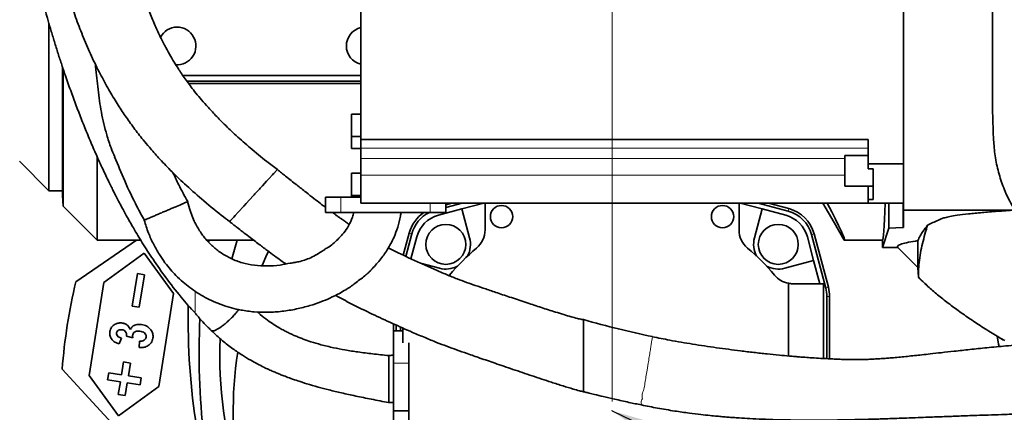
# Model space of a CAD drawing. Header units: millimetres. Extents: x 0 to 12118, y 0 to 8400.
# Tile 23 of 128: x 2053 to 2471, y 5268 to 5435. Entities that reach past the tile are written whole.
import ezdxf

# ---------------------------------------------------------------- set-up
doc = ezdxf.new("R2010")
doc.units = ezdxf.units.MM
doc.header["$LTSCALE"] = 20
doc.header["$PDSIZE"] = -1
doc.styles.add('SLDTEXTSTYLE0', font='TXT', dxfattribs={"width": 0.605})
doc.dimstyles.new('SLDDIMSTYLE2', dxfattribs={"dimtxt": 70, "dimasz": 70, "dimexe": 0, "dimexo": 0.0625, "dimgap": 17.5, "dimtad": 1, "dimdec": 1, "dimrnd": 1e-09, "dimzin": 12, "dimdsep": 46, "dimtxsty": 'SLDTEXTSTYLE0', "dimsah": 1, "dimcen": 0.09, "dimadec": 0, "dimazin": 3, "dimtfac": 1, "dimtofl": 0, "dimtmove": 0, "dimatfit": 3, "dimfxl": 1, "dimfrac": 2, "dimtolj": 1, "dimtzin": 12, "dimarcsym": 0})
doc.dimstyles.new('SLDDIMSTYLE4', dxfattribs={"dimtxt": 0.18, "dimasz": 70, "dimexe": 0, "dimexo": 0.0625, "dimgap": 0, "dimtad": 0, "dimtih": 1, "dimtoh": 1, "dimdec": 0, "dimrnd": 1e-09, "dimzin": 0, "dimdsep": 46, "dimtxsty": 'Standard', "dimsah": 1, "dimcen": 0.09, "dimadec": 0, "dimazin": 0, "dimtfac": 70, "dimtdec": 0, "dimtofl": 0, "dimtmove": 0, "dimatfit": 3, "dimfxl": 1, "dimfrac": 2, "dimtolj": 1, "dimtzin": 0, "dimarcsym": 0})

# ---------------------------------------------------------------- blocks, each defined once
blk = doc.blocks.new('_D_42')
at = {"color": 7, "linetype": 'Continuous', "lineweight": 0}
for p, q in [((1654.13, 5658.66), (1654.13, 5866.18)), ((2304.63, 5272.87), (2304.63, 5866.18)), ((2304.63, 5836.18), (1654.13, 5836.18))]:
    blk.add_line(p, q, dxfattribs=at)
at = {"color": 7, "linetype": 'Continuous', "lineweight": 18}
for points in [[(1654.13, 5836.18), (1724.13, 5826.18), (1724.13, 5846.18)], [(2304.63, 5836.18), (2234.63, 5846.18), (2234.63, 5826.18)]]:
    blk.add_solid(points, dxfattribs=at)
at = {"color": 7, "linetype": 'Continuous', "lineweight": 18, "insert": (1859.07, 5926.42), "char_height": 70, "attachment_point": 1, "style": 'SLDTEXTSTYLE0'}
blk.add_mtext('650,5', dxfattribs=at)

msp = doc.modelspace()

# ---------------------------------------------------------------- linework, layer by layer
at = {"color": 7, "linetype": 'Continuous', "lineweight": 35}
for p, q in [((2428.628607, 5490.114646), (2428.628607, 5354.114646)), ((2197.828607, 5465.114646), (2197.828607, 5384.114646)), ((2065.128604, 5362.370777), (2065.128604, 5433.361823)), ((2070.941884, 5360.393094), (2070.941884, 5414.695789)), ((2071.18167, 5413.984947), (2071.18167, 5355.817714)), ((2197.828607, 5411.370777), (2122.035762, 5411.370777)), ((2123.803793, 5408.870777), (2197.828607, 5408.870777)), ((2197.828607, 5407.926993), (2124.497452, 5407.926993)), ((2197.828607, 5394.864646), (2193.828607, 5394.864646)), ((2193.828607, 5385.364646), (2193.828607, 5394.864646)), ((2193.828607, 5385.364646), (2197.828607, 5385.364646)), ((2193.828607, 5380.364646), (2193.828607, 5385.364646)), ((2413.628607, 5384.114646), (2197.828607, 5384.114646)), ((2197.828607, 5384.114646), (2197.828607, 5380.514646)), ((2413.628607, 5373.782462), (2413.628607, 5384.114646)), ((2193.828607, 5380.364646), (2197.828607, 5380.364646)), ((2197.828607, 5380.514646), (2197.828607, 5376.124116)), ((2413.628607, 5377.349405), (2403.628607, 5377.349405)), ((2403.628607, 5370.849405), (2403.628607, 5377.349405)), ((2052.628604, 5374.870777), (2065.128604, 5362.370777)), ((2085.628607, 5376.752306), (2085.628607, 5341.370777)), ((2197.828607, 5376.124116), (2197.828607, 5369.04865)), ((2413.628607, 5373.782462), (2413.628607, 5371.738634)), ((2428.628607, 5373.782462), (2413.628607, 5373.782462)), ((2158.669761, 5367.452833), (2160.189923, 5369.105628)), ((2160.189923, 5369.105628), (2160.544706, 5369.491364)), ((2160.544706, 5369.491364), (2160.770191, 5369.736522)), ((2160.770191, 5369.736522), (2161.869496, 5370.93174)), ((2162.128723, 5371.213584), (2161.869496, 5370.93174)), ((2197.828607, 5369.864646), (2193.828607, 5369.864646)), ((2193.828607, 5360.364646), (2193.828607, 5369.864646)), ((2197.828607, 5369.04865), (2197.828607, 5357.114646)), ((2403.628607, 5364.349405), (2403.628607, 5370.849405)), ((2415.628607, 5371.738634), (2413.628607, 5371.738634)), ((2415.628607, 5358.685494), (2415.628607, 5371.738634)), ((2155.928714, 5364.472635), (2157.70406, 5366.402876)), ((2157.70406, 5366.402876), (2158.669761, 5367.452833)), ((2065.128604, 5362.370777), (2070.941884, 5362.370777)), ((2155.017683, 5363.482118), (2155.928714, 5364.472635)), ((2403.628607, 5364.349405), (2415.628607, 5364.349405)), ((2413.628607, 5364.349405), (2413.628607, 5358.685494)), ((2070.941884, 5360.393094), (2071.18167, 5355.817714)), ((2148.030383, 5355.885188), (2149.047591, 5356.991145)), ((2149.047591, 5356.991145), (2151.998382, 5360.199388)), ((2182.70216, 5353.115595), (2182.70216, 5359.615595)), ((2189.320885, 5359.615595), (2182.70216, 5359.615595)), ((2197.828607, 5359.615595), (2189.320885, 5359.615595)), ((2193.828607, 5360.364646), (2197.828607, 5360.364646)), ((2193.828607, 5359.615595), (2193.828607, 5360.364646)), ((2413.628607, 5357.114646), (2197.828607, 5357.114646)), ((2233.955055, 5353.115595), (2233.955055, 5357.114646)), ((2240.892781, 5357.114646), (2233.955055, 5355.255688)), ((2233.955055, 5356.449332), (2236.438043, 5357.114646)), ((2250.074638, 5357.114646), (2240.759147, 5354.618568)), ((2250.628607, 5345.707554), (2250.628607, 5357.114646)), ((2358.628607, 5357.114646), (2358.628607, 5345.707554)), ((2368.498068, 5354.618568), (2359.182576, 5357.114646)), ((2379.489412, 5353.708199), (2366.776377, 5357.114646)), ((2371.231115, 5357.114646), (2379.787823, 5354.821883)), ((2399.062364, 5348.870777), (2394.302764, 5357.114646)), ((2413.628607, 5358.685494), (2413.628607, 5357.114646)), ((2415.628607, 5358.685494), (2413.628607, 5358.685494)), ((2413.628607, 5357.114646), (2428.628607, 5357.114646)), ((2422.384637, 5346.476528), (2422.384637, 5357.114646)), ((2071.18167, 5355.817714), (2085.628607, 5341.370777)), ((2144.28551, 5351.813581), (2145.573068, 5353.213476)), ((2145.573068, 5353.213476), (2148.030383, 5355.885188)), ((2189.320885, 5353.115595), (2182.70216, 5353.115595)), ((2227.336329, 5353.115595), (2189.320885, 5353.115595)), ((2233.955055, 5353.115595), (2227.336329, 5353.115595)), ((2240.759147, 5354.618568), (2230.75406, 5351.937713)), ((2244.06015, 5342.299055), (2240.759147, 5354.618568)), ((2368.498068, 5354.618568), (2365.197064, 5342.299055)), ((2378.503155, 5351.937713), (2368.498068, 5354.618568)), ((2475.848692, 5354.114646), (2428.628607, 5354.114646)), ((2428.628607, 5354.114646), (2428.628607, 5346.829811)), ((2105.628712, 5349.842477), (2105.629195, 5349.842683)), ((2142.678386, 5350.066238), (2143.705948, 5351.183453)), ((2143.705948, 5351.183453), (2144.28551, 5351.813581)), ((2403.392491, 5341.370777), (2399.062364, 5348.870777)), ((2215.828787, 5334.986505), (2218.341905, 5344.365588)), ((2219.455589, 5344.067177), (2216.888081, 5334.485105)), ((2390.579714, 5344.029992), (2396.657846, 5321.346096)), ((2419.65434, 5338.278977), (2422.384637, 5346.476528)), ((2428.277135, 5346.785341), (2422.384637, 5346.476528)), ((2102.353639, 5341.370777), (2076.584849, 5323.660378)), ((2085.628607, 5341.370777), (2104.169502, 5341.370777)), ((2132.248554, 5341.370777), (2133.1369, 5341.370777)), ((2145.150608, 5341.370777), (2133.1369, 5341.370777)), ((2145.150608, 5341.370777), (2152.18288, 5341.370777)), ((2221.561671, 5342.745325), (2219.071667, 5333.4525)), ((2390.376398, 5332.740237), (2387.695543, 5342.745325)), ((2395.544161, 5321.047685), (2389.466029, 5343.731581)), ((2419.65434, 5341.370777), (2403.392491, 5341.370777)), ((2419.65434, 5341.370777), (2419.65434, 5338.278977)), ((2434.736976, 5329.762408), (2434.736976, 5341.170314)), ((2088.490485, 5323.352995), (2105.652327, 5335.821803)), ((2105.652327, 5335.821803), (2118.121135, 5318.659961)), ((2419.65434, 5338.278977), (2426.220407, 5338.278977)), ((2426.220407, 5338.278977), (2434.736976, 5329.762408)), ((2223.105254, 5331.608303), (2231.200329, 5329.439234)), ((2378.056885, 5329.439234), (2390.376398, 5332.740237)), ((2393.020912, 5322.870777), (2390.376398, 5332.740237)), ((2100.572802, 5313.339623), (2102.762884, 5327.16726)), ((2102.762884, 5327.16726), (2105.725949, 5326.697956)), ((2434.953996, 5325.621429), (2434.736976, 5329.762408)), ((2082.233106, 5283.845461), (2088.490485, 5323.352995)), ((2105.725949, 5326.697956), (2103.535867, 5312.870319)), ((2379.628607, 5292.171574), (2379.628607, 5323.040927)), ((2381.465384, 5322.870777), (2394.628607, 5322.870777)), ((2394.628607, 5322.870777), (2394.628607, 5291.092622)), ((2434.783738, 5325.797659), (2434.953419, 5325.632426)), ((2118.121135, 5318.659961), (2111.863757, 5279.152427)), ((2396.024916, 5291.015309), (2396.024916, 5317.395989)), ((2397.177887, 5317.395989), (2397.177887, 5290.956268)), ((2103.535867, 5312.870319), (2100.572802, 5313.339623)), ((2215.628607, 5302.870777), (2211.628607, 5302.870777)), ((2211.628607, 5289.092233), (2211.628607, 5302.870777)), ((2211.653809, 5302.870777), (2211.653809, 5305.814074)), ((2212.80678, 5305.304051), (2212.80678, 5302.870777)), ((2214.628607, 5302.870777), (2214.628607, 5304.498157)), ((2215.628607, 5297.727018), (2215.628607, 5304.055803)), ((2095.975212, 5299.78657), (2095.027497, 5297.271684)), ((2100.792597, 5299.849708), (2098.040121, 5300.5981)), ((2103.541932, 5295.711115), (2103.567001, 5298.495062)), ((2321.821809, 5300.337709), (2321.81679, 5300.30676)), ((2470.012431, 5299.636393), (2470.893058, 5299.096502)), ((2471.024358, 5299.045983), (2471.659649, 5298.675322)), ((2218.128607, 5289.092233), (2218.128607, 5297.727018)), ((2095.957985, 5284.202817), (2096.818375, 5289.635103)), ((2096.818375, 5289.635103), (2099.78144, 5289.165799)), ((2141.153816, 5210.377113), (2070.760933, 5286.527705)), ((2099.78144, 5289.165799), (2098.92105, 5283.733513)), ((2211.628607, 5268.870777), (2211.628607, 5289.092233)), ((2218.128607, 5268.870777), (2218.128607, 5289.092233)), ((2094.701914, 5266.683619), (2082.233106, 5283.845461)), ((2090.056396, 5282.100141), (2090.525699, 5285.063206)), ((2095.488682, 5281.239752), (2090.056396, 5282.100141)), ((2090.525699, 5285.063206), (2095.957985, 5284.202817)), ((2094.628292, 5275.807466), (2095.488682, 5281.239752)), ((2098.92105, 5283.733513), (2104.353336, 5282.873124)), ((2104.353336, 5282.873124), (2103.884033, 5279.910059)), ((2111.863757, 5279.152427), (2094.701914, 5266.683619)), ((2098.451747, 5280.770448), (2097.591357, 5275.338163)), ((2103.884033, 5279.910059), (2098.451747, 5280.770448)), ((2097.591357, 5275.338163), (2094.628292, 5275.807466)), ((2211.628607, 5268.870777), (2218.128607, 5268.870777)), ((2211.628607, 5248.649321), (2211.628607, 5268.870777)), ((2218.128607, 5248.649321), (2218.128607, 5268.870777))]:
    msp.add_line(p, q, dxfattribs=at)
at = {"color": 8, "linetype": 'Continuous', "lineweight": 18}
for p, q in [((2413.628607, 5380.514646), (2197.828607, 5380.514646)), ((2197.828607, 5376.124116), (2403.628607, 5376.124116)), ((2403.628607, 5369.04865), (2197.828607, 5369.04865)), ((2189.320885, 5353.115595), (2189.320885, 5359.615595)), ((2227.336329, 5353.115595), (2227.336329, 5357.114646)), ((2428.277135, 5346.785341), (2428.277135, 5357.114646)), ((2379.787823, 5354.821883), (2379.489412, 5353.708199)), ((2218.341905, 5344.365588), (2219.455589, 5344.067177)), ((2390.579714, 5344.029992), (2389.466029, 5343.731581)), ((2396.657846, 5321.346096), (2395.544161, 5321.047685)), ((2397.177887, 5317.395989), (2396.024916, 5317.395989)), ((2321.81679, 5300.30676), (2321.789655, 5300.139425)), ((2211.628607, 5289.092233), (2218.128607, 5289.092233)), ((2319.990981, 5289.0476), (2319.530135, 5286.205716)), ((2317.178739, 5271.705442), (2317.178231, 5271.702309))]:
    msp.add_line(p, q, dxfattribs=at)
at = {"color": 7, "linetype": 'Continuous', "lineweight": 35, "flags": 128}
for points in [[(2158.436475, 5336.625887), (2157.849619, 5335.345007), (2155.769198, 5330.545495)], [(2468.389098, 5300.769125), (2469.055072, 5297.136317), (2469.221031, 5296.153322)]]:
    msp.add_lwpolyline(points, dxfattribs=at)
at = {"color": 7, "linetype": 'Continuous', "lineweight": 18}
msp.add_circle((2310.544746, 5390.1286), 350.940452, dxfattribs=at)
at = {"color": 7, "linetype": 'Continuous', "lineweight": 35}
for centre, radius in [((2257.628607, 5351.370777), 4.75), ((2351.628607, 5351.370777), 4.75), ((2233.917929, 5339.581455), 8.5), ((2375.339285, 5339.581455), 8.5)]:
    msp.add_circle(centre, radius, dxfattribs=at)
for centre, radius, start, end in [((2119.628607, 5423.870777), 8, 90, 152.63051297), ((2119.628607, 5423.870777), 8, 265.17586701, 90), ((2199.628607, 5423.870777), 8, 103.00287816, 256.99712184), ((2233.083902, 5340.415482), 15.262039, 123.68107191, 165), ((2233.083902, 5340.415482), 14.109068, 115.82374132, 165), ((2375.837716, 5340.079886), 14.109068, 15, 75), ((2375.837716, 5340.079886), 15.262039, 15, 75), ((2234.118707, 5339.380677), 13, 105, 165), ((2375.138507, 5339.380677), 13, 15, 75), ((2240.630289, 5345.70748), 9.998318, 309.79098418, 0.00042646), ((2368.626925, 5345.70748), 9.998318, 179.99957354, 230.20901582), ((2233.917929, 5339.581455), 10.5, 331.81141305, 15), ((2375.339285, 5339.581455), 10.5, 165, 208.18858695), ((2304.628607, 5268.870777), 90, 129.79141064, 140.20858936), ((2304.628607, 5268.870777), 90, 39.79141064, 50.20858936), ((2233.917929, 5339.581455), 10.5, 255, 298.18858695), ((2375.339285, 5339.581455), 10.5, 241.81141305, 285), ((2304.628607, 5268.870777), 234.533273, 166.49022762, 175.68237984), ((2381.466098, 5332.870777), 10, 219.79365935, 259.41178994), ((2381.46531, 5332.869095), 9.998318, 219.79098418, 259.41458216), ((2381.466098, 5332.870777), 10, 259.41178994, 269.99795574), ((2381.46531, 5332.869095), 9.998318, 259.41458216, 270.00042646), ((2381.915848, 5317.395989), 14.109068, 0, 15), ((2381.915848, 5317.395989), 15.262039, 0, 15), ((2412.087176, 5307.321019), 287.755116, 178.76228297, 199.68794983), ((2304.628607, 5268.870777), 161.130055, 171.12409427, 190.67038467)]:
    msp.add_arc(centre, radius, start, end, dxfattribs=at)
for centre, major_axis, ratio, start_param, end_param in [((2329.780332, 5468.870777), (-73.656342, 127.489062), 0.0226737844, 3.1284937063, 3.6307083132), ((2419.65434, 5468.870777), (0, 127.5), 0.0174550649, 3.1415926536, 3.6438072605), ((2427.428607, 5346.829811), (1.2, 0), 0.0524077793, 5.4977871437, 6.2831853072), ((2412.087176, 5292.801959), (0, 283.50803), 0.9986877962, 1.3986333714, 1.4017062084), ((2304.628607, 5291.998415), (0, 168.403606), 0.9905247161, 1.2732463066, 1.3222881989), ((2412.087176, 5292.801959), (0, 283.50803), 0.9986877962, 1.5172011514, 1.8676434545), ((2304.628607, 5291.998415), (0, 168.403606), 0.9905247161, 1.5266181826, 1.890722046)]:
    msp.add_ellipse(centre, major_axis=major_axis, ratio=ratio, start_param=start_param, end_param=end_param, dxfattribs=at)
for points, knots in [([(2066.186191, 5629.808513), (2065.549121, 5629.449546), (2063.80285, 5628.465581), (2061.310262, 5626.413065), (2058.756771, 5623.871606), (2056.677007, 5621.300283), (2054.983039, 5618.801059), (2053.62967, 5616.464553), (2052.514151, 5614.260745), (2051.444051, 5611.871086), (2050.332382, 5609.006988), (2049.17129, 5605.430461), (2048.036497, 5601.112817), (2046.992015, 5595.954737), (2046.111537, 5590.021679), (2045.39156, 5583.021637), (2044.904801, 5574.896322), (2044.716631, 5565.574681), (2044.855424, 5555.860232), (2045.275933, 5546.244092), (2045.820661, 5538.24246), (2046.357928, 5531.922584), (2046.816661, 5527.165262), (2047.278818, 5522.828574), (2047.728437, 5518.935821), (2048.177983, 5515.288977), (2048.677706, 5511.461811), (2049.295077, 5507.012242), (2050.082992, 5501.70355), (2051.044617, 5495.6779), (2052.155742, 5489.210597), (2053.375086, 5482.594368), (2054.680767, 5475.959473), (2056.063441, 5469.355375), (2057.513839, 5462.821734), (2058.955, 5456.679703), (2060.287165, 5451.276896), (2061.346843, 5447.14776), (2062.139746, 5444.143367), (2062.807142, 5441.661826), (2063.571533, 5438.873951), (2064.5619, 5435.350561), (2065.7975, 5431.088912), (2067.231264, 5426.319006), (2068.783141, 5421.350018), (2070.373448, 5416.445788), (2072.214653, 5410.9694), (2074.314788, 5404.984195), (2076.696287, 5398.52192), (2079.121975, 5392.243936), (2081.632308, 5386.045518), (2084.26048, 5379.859543), (2086.923983, 5373.889986), (2089.154951, 5369.123832), (2090.817361, 5365.692892), (2091.884848, 5363.53442), (2092.791612, 5361.731598), (2093.712808, 5359.926218), (2094.831082, 5357.770507), (2096.294079, 5355.012549), (2098.379739, 5351.190647), (2101.218756, 5346.198638), (2104.975227, 5339.966332), (2109.532297, 5332.913753), (2114.991814, 5325.183566), (2120.889934, 5317.513809), (2125.251977, 5312.68422), (2127.268687, 5310.451349)], [0, 0, 0, 0, 0.0126574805, 0.0346954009, 0.0545413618, 0.0722333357, 0.0876455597, 0.1008007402, 0.1119422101, 0.1226676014, 0.1370510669, 0.1530332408, 0.1709988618, 0.1909959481, 0.2120002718, 0.2335112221, 0.2601161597, 0.2877598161, 0.3164172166, 0.3435694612, 0.3681629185, 0.38214145, 0.3949927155, 0.4066658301, 0.4171030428, 0.4262724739, 0.4359124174, 0.4477427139, 0.4618075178, 0.4782090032, 0.4956437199, 0.5131410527, 0.530685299, 0.5482604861, 0.5655364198, 0.5825701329, 0.5971051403, 0.6085649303, 0.6155034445, 0.621095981, 0.6283958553, 0.6378013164, 0.6493145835, 0.6625910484, 0.6761680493, 0.6893979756, 0.7022757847, 0.7206286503, 0.7381950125, 0.7552479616, 0.7723869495, 0.789618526, 0.8069275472, 0.8226483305, 0.8300819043, 0.8362441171, 0.8411657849, 0.8456008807, 0.8518332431, 0.8598461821, 0.8696171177, 0.8853287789, 0.9040270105, 0.9256030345, 0.9499265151, 0.9768494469, 1, 1, 1, 1]), ([(2162.293235, 5371.40039), (2160.767884, 5372.543201), (2156.825658, 5375.496764), (2150.966829, 5380.323414), (2144.950302, 5385.60591), (2139.878199, 5390.413399), (2135.675643, 5394.678531), (2132.267028, 5398.371991), (2129.471252, 5401.593692), (2127.169544, 5404.405951), (2125.185109, 5406.971653), (2123.450952, 5409.331341), (2121.870263, 5411.589476), (2120.344582, 5413.872789), (2118.688189, 5416.474689), (2116.810041, 5419.605457), (2114.714129, 5423.363342), (2112.498105, 5427.683962), (2110.206059, 5432.597983), (2107.923461, 5438.038604), (2105.406539, 5444.732816), (2102.937844, 5452.238648), (2100.679991, 5460.135982), (2098.966172, 5466.893647), (2097.660349, 5472.570516), (2096.667032, 5477.272666), (2095.872624, 5481.389326), (2095.198724, 5485.219394), (2094.504795, 5489.578658), (2093.765197, 5494.942635), (2093.050117, 5501.314075), (2092.504044, 5507.423258), (2092.091594, 5512.860744), (2091.770962, 5517.484299), (2091.475033, 5521.967389), (2091.165889, 5526.740034), (2090.813994, 5532.211083), (2090.391806, 5538.695383), (2089.911748, 5545.787365), (2089.367872, 5553.29404), (2088.753964, 5560.986085), (2088.047382, 5568.633757), (2087.235646, 5575.734523), (2086.420114, 5581.889479), (2085.661094, 5587.061755), (2084.984038, 5591.396432), (2084.400657, 5595.025748), (2083.892996, 5598.197929), (2083.435485, 5601.164266), (2083.042423, 5603.960428), (2082.735438, 5606.535114), (2082.556745, 5608.446228), (2082.484701, 5609.820663), (2082.478105, 5610.610587), (2082.503732, 5610.956297), (2082.4881, 5610.905401), (2082.484124, 5610.892455)], [0, 0, 0, 0, 0.0180266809, 0.0465894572, 0.0720581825, 0.09443375, 0.1137668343, 0.130140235, 0.1436373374, 0.1558509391, 0.1662073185, 0.1759734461, 0.185162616, 0.1938827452, 0.2036014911, 0.2162627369, 0.2308243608, 0.2473259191, 0.2658250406, 0.286390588, 0.3079846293, 0.3397229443, 0.3685385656, 0.3942970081, 0.4138262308, 0.4310967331, 0.4462759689, 0.4593917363, 0.4730363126, 0.4940804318, 0.5186663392, 0.5434807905, 0.5611917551, 0.577783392, 0.593248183, 0.6090767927, 0.6287144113, 0.6521242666, 0.6790282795, 0.7056227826, 0.7343109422, 0.7646441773, 0.793489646, 0.8187669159, 0.8405179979, 0.8595037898, 0.8759223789, 0.8899132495, 0.9039123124, 0.9192550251, 0.9365164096, 0.9560484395, 0.9699136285, 0.9828285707, 0.9956319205, 1, 1, 1, 1]), ([(2466.435152, 5490.114646), (2466.474423, 5472.164572), (2466.526799, 5448.224719), (2466.439746, 5418.293983), (2466.436178, 5400.330453), (2466.606675, 5386.010544), (2467.704537, 5375.379873), (2469.386055, 5368.549955), (2471.924578, 5361.34328), (2474.445158, 5356.700105), (2475.848692, 5354.114646)], [0, 0, 0, 0, 0.3913227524, 0.5219036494, 0.6524809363, 0.782992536, 0.8339099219, 0.8850171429, 0.9359741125, 1, 1, 1, 1]), ([(2068.390512, 5466.213121), (2068.544654, 5465.39921), (2069.090325, 5462.517914), (2070.222209, 5457.432004), (2071.943133, 5450.517435), (2074.113636, 5443.02436), (2076.759136, 5435.135639), (2079.777857, 5427.286467), (2083.151338, 5419.556655), (2086.764329, 5412.192096), (2090.431477, 5405.486696), (2093.475011, 5400.435161), (2095.845285, 5396.755219), (2097.591154, 5394.154853), (2099.386879, 5391.58895), (2101.239418, 5389.050127), (2103.174132, 5386.507716), (2105.361044, 5383.755826), (2108.208989, 5380.340417), (2112.025037, 5376.037888), (2116.997963, 5370.83904), (2123.06108, 5364.993032), (2130.282225, 5358.605558), (2136.680556, 5353.284124), (2140.77494, 5350.186976), (2141.963353, 5349.288016)], [0, 0, 0, 0, 0.0183961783, 0.0651235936, 0.1153231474, 0.1758267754, 0.2367702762, 0.2978109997, 0.3590014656, 0.4187471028, 0.4729131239, 0.5212142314, 0.5432849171, 0.5651250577, 0.5869779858, 0.6088431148, 0.6307204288, 0.6534735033, 0.681798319, 0.7227682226, 0.7722124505, 0.830000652, 0.8959619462, 0.9698025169, 1, 1, 1, 1]), ([(2084.854465, 5416.227964), (2084.897014, 5415.832704), (2085.282624, 5412.250612), (2085.933918, 5405.366047), (2087.302401, 5395.635251), (2089.265555, 5387.333955), (2091.297805, 5381.051302), (2092.579384, 5378.015199), (2093.106646, 5376.766099)], [0, 0, 0, 0, 0.0297427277, 0.2695466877, 0.5118939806, 0.7562376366, 0.899712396, 1, 1, 1, 1]), ([(2093.06965, 5376.750974), (2094.477097, 5373.332522), (2097.442523, 5366.130005), (2101.652695, 5357.154434), (2104.653727, 5351.788586), (2105.71554, 5349.890065)], [0, 0, 0, 0, 0.3685873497, 0.7765962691, 1, 1, 1, 1]), ([(2124.182522, 5357.774452), (2122.857241, 5360.114461), (2120.59543, 5364.108073), (2118.657784, 5368.342608), (2117.855477, 5370.095968)], [0, 0, 0, 0, 0.58593780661, 1, 1, 1, 1]), ([(2162.128723, 5371.213584), (2162.142111, 5371.22814), (2162.230846, 5371.324617), (2162.251223, 5371.346772), (2162.268525, 5371.365584)], [0, 0, 0, 0, 0.1508797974, 1, 1, 1, 1]), ([(2182.70216, 5355.347326), (2181.984826, 5355.891891), (2180.344859, 5357.136874), (2177.603893, 5359.253361), (2174.253052, 5361.865103), (2170.246977, 5365.0184), (2166.178248, 5368.243894), (2163.439365, 5370.432241), (2162.269246, 5371.367158)], [0, 0, 0, 0, 0.1040512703, 0.2378817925, 0.4000657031, 0.5948801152, 0.8269225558, 1, 1, 1, 1]), ([(2151.998382, 5360.199388), (2152.503102, 5360.747909), (2153.524435, 5361.857876), (2154.516084, 5362.936517), (2155.017683, 5363.482118)], [0, 0, 0, 0, 0.4941777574, 1, 1, 1, 1]), ([(2124.100558, 5357.734928), (2124.10154, 5357.735347), (2124.252739, 5357.79995), (2123.612399, 5357.526353), (2122.126587, 5356.891511), (2120.324017, 5356.121328), (2119.422807, 5355.736269)], [0, 0, 0, 0, 0.002174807, 0.3349218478, 0.6674882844, 1, 1, 1, 1]), ([(2167.777001, 5331.619118), (2166.339831, 5331.318881), (2163.066422, 5330.635038), (2157.929075, 5330.293222), (2152.515881, 5330.565347), (2147.353427, 5331.633782), (2142.612478, 5333.418197), (2139.063284, 5335.432236), (2136.503353, 5337.286311), (2134.746603, 5338.766592), (2133.052285, 5340.413613), (2131.539216, 5342.121478), (2130.123225, 5343.959315), (2128.792077, 5345.928888), (2127.447715, 5348.26773), (2126.197472, 5350.981715), (2125.145769, 5353.989269), (2124.461948, 5356.452292), (2124.105283, 5357.736947)], [0, 0, 0, 0, 0.0721130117, 0.1642500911, 0.254703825, 0.3423377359, 0.4283844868, 0.5135681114, 0.5550825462, 0.5960343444, 0.636604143, 0.682906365, 0.7200853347, 0.7626124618, 0.8111546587, 0.8669023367, 0.930579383, 1, 1, 1, 1]), ([(2113.083596, 5353.027719), (2112.484091, 5352.771569), (2111.284607, 5352.259067), (2110.245442, 5351.815063), (2109.725653, 5351.592974)], [0, 0, 0, 0, 0.4998025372, 1, 1, 1, 1]), ([(2119.422807, 5355.736269), (2118.93075, 5355.526028), (2117.949466, 5355.106756), (2116.337045, 5354.417818), (2114.692772, 5353.71527), (2113.619142, 5353.256541), (2113.083596, 5353.027719)], [0, 0, 0, 0, 0.25056165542, 0.49968274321, 0.75043305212, 1, 1, 1, 1]), ([(2194.792521, 5353.140453), (2194.611071, 5352.485715), (2194.055225, 5350.480024), (2192.727393, 5347.498154), (2190.672531, 5344.557533), (2187.947378, 5341.556649), (2185.247622, 5339.134659), (2183.029646, 5337.851665), (2182.411183, 5337.493913)], [0, 0, 0, 0, 0.09673612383, 0.29633648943, 0.46794095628, 0.61976336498, 0.89397433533, 1, 1, 1, 1]), ([(2192.794664, 5347.992739), (2192.306171, 5348.38182), (2191.320689, 5349.166746), (2189.939589, 5350.103057), (2188.611663, 5351.016532), (2187.252407, 5351.975024), (2186.245464, 5352.71217), (2185.694384, 5353.115595)], [0, 0, 0, 0, 0.2133567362, 0.4304237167, 0.5731150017, 0.7663744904, 1, 1, 1, 1]), ([(2202.087103, 5328.668331), (2203.395311, 5330.04811), (2205.943093, 5332.735278), (2209.215342, 5337.456915), (2211.787212, 5342.130775), (2213.576201, 5346.967304), (2214.444373, 5350.49999), (2214.837825, 5352.602513), (2214.931187, 5353.101419)], [0, 0, 0, 0, 0.2046244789, 0.3985134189, 0.6148761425, 0.7736900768, 0.9462991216, 1, 1, 1, 1]), ([(2475.848692, 5354.114646), (2473.358688, 5353.952193), (2468.378572, 5353.62728), (2461.859114, 5353.095764), (2456.108359, 5352.534447), (2451.473273, 5351.980396), (2448.195323, 5351.44027), (2446.101739, 5350.922938), (2444.593746, 5350.399694), (2442.198122, 5349.338155), (2440.334853, 5348.451283), (2438.839796, 5347.739672)], [0, 0, 0, 0, 0.0918942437, 0.1837924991, 0.2783448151, 0.372889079, 0.4503753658, 0.5281034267, 0.6060921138, 0.6839346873, 1, 1, 1, 1]), ([(2105.626324, 5349.841456), (2106.193589, 5348.020128), (2107.280528, 5344.530273), (2109.550399, 5339.641879), (2111.921791, 5335.444841), (2114.340961, 5331.909374), (2116.715873, 5328.950547), (2119.266542, 5326.179988), (2122.001366, 5323.605854), (2125.046736, 5321.149884), (2128.182289, 5318.982741), (2132.683262, 5316.344913), (2138.836371, 5313.617862), (2145.935385, 5311.705995), (2152.498106, 5310.826143), (2158.357681, 5310.640649), (2164.354247, 5311.059486), (2170.323343, 5312.038786), (2175.823103, 5313.434409), (2180.569306, 5315.034657), (2184.757144, 5316.776137), (2188.298187, 5318.474895), (2190.47997, 5319.797832), (2191.358745, 5320.330683)], [0, 0, 0, 0, 0.05733166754, 0.1098534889, 0.15663738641, 0.19802698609, 0.23460548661, 0.26670694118, 0.30669816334, 0.34245032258, 0.37865720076, 0.41540977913, 0.49083072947, 0.56860402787, 0.62205613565, 0.67680209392, 0.73281777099, 0.78994328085, 0.84554427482, 0.89117880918, 0.92952807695, 0.9716154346, 1, 1, 1, 1]), ([(2107.744293, 5350.746399), (2107.151952, 5350.49331), (2105.967853, 5349.987381), (2105.741722, 5349.890762), (2105.628712, 5349.842477)], [0, 0, 0, 0, 0.500246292, 1, 1, 1, 1]), ([(2108.345336, 5351.003207), (2108.241212, 5350.958718), (2108.032579, 5350.869575), (2107.840507, 5350.787508), (2107.744293, 5350.746399)], [0, 0, 0, 0, 0.4990767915, 1, 1, 1, 1]), ([(2109.725653, 5351.592974), (2109.480788, 5351.48835), (2108.991415, 5351.279256), (2108.560591, 5351.095178), (2108.345336, 5351.003207)], [0, 0, 0, 0, 0.5003646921, 1, 1, 1, 1]), ([(2141.934958, 5349.251383), (2143.182467, 5348.282319), (2146.112812, 5346.006029), (2150.489791, 5342.647774), (2154.838938, 5339.349977), (2158.523791, 5336.596361), (2161.632029, 5334.318605), (2164.028338, 5332.585827), (2165.412125, 5331.626808), (2165.925183, 5331.271239)], [0, 0, 0, 0, 0.1580748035, 0.3713111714, 0.5520064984, 0.7041685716, 0.8315254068, 0.9375357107, 1, 1, 1, 1]), ([(2141.967009, 5349.292795), (2141.955878, 5349.280692), (2141.902173, 5349.222302), (2142.084898, 5349.420969), (2142.268557, 5349.620652), (2142.284821, 5349.638335)], [0, 0, 0, 0, 0.1924541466, 0.9284896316, 1, 1, 1, 1]), ([(2142.678386, 5350.066238), (2142.604122, 5349.98746), (2142.453188, 5349.827352), (2142.341536, 5349.702006), (2142.284821, 5349.638335)], [0, 0, 0, 0, 0.4920292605, 1, 1, 1, 1]), ([(2434.736976, 5341.170314), (2435.012372, 5341.828466), (2435.563187, 5343.144828), (2436.974458, 5345.334625), (2438.162228, 5346.866059), (2438.839796, 5347.739672)], [0, 0, 0, 0, 0.3004583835, 0.6009435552, 1, 1, 1, 1]), ([(2438.839796, 5347.739672), (2438.660729, 5347.150982), (2437.667587, 5343.885977), (2436.442116, 5339.284103), (2435.452146, 5333.925894), (2435.050367, 5330.347673), (2434.947183, 5327.627005), (2434.955218, 5325.830037), (2434.954404, 5325.691057), (2434.953996, 5325.621429)], [0, 0, 0, 0, 0.0758398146, 0.4206237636, 0.5930151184, 0.7654201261, 0.8825808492, 0.9411740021, 1, 1, 1, 1]), ([(2434.736976, 5341.170314), (2433.32087, 5340.941971), (2430.478605, 5340.483663), (2428.090306, 5339.889573), (2426.798695, 5339.404091), (2426.198641, 5339.03124), (2425.958603, 5338.655717), (2426.133139, 5338.404557), (2426.220407, 5338.278977)], [0, 0, 0, 0, 0.2445346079, 0.4908051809, 0.617371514, 0.7439337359, 0.8719669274, 1, 1, 1, 1]), ([(2167.791823, 5331.539323), (2168.110504, 5331.603108), (2168.917007, 5331.764534), (2170.867559, 5332.065085), (2173.218718, 5332.652725), (2175.799449, 5333.584382), (2178.403025, 5334.881227), (2180.629358, 5336.242636), (2181.964747, 5337.092291), (2182.464312, 5337.410145)], [0, 0, 0, 0, 0.1019306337, 0.2579606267, 0.4181229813, 0.5816890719, 0.7503879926, 0.9066209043, 1, 1, 1, 1]), ([(2292.52432, 5307.626551), (2292.421207, 5307.625138), (2292.165805, 5307.621638), (2291.275782, 5307.766342), (2289.617905, 5308.155767), (2287.05804, 5308.864673), (2283.943346, 5309.788561), (2279.719102, 5311.095418), (2274.552174, 5312.748167), (2268.315519, 5314.788952), (2262.073833, 5316.864223), (2256.176395, 5318.845207), (2251.062717, 5320.576287), (2246.67435, 5322.061131), (2242.644705, 5323.448577), (2238.580408, 5324.979809), (2234.10567, 5326.798373), (2229.226673, 5328.874161), (2224.138574, 5331.122151), (2219.040386, 5333.455074), (2214.124581, 5335.771307), (2210.949117, 5337.348547), (2209.434117, 5338.101043)], [0, 0, 0, 0, 0.0035096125, 0.0086930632, 0.0303728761, 0.0610820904, 0.0983819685, 0.1401392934, 0.2104630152, 0.2816556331, 0.3618238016, 0.4326671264, 0.4918361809, 0.5442938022, 0.5894370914, 0.6366634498, 0.6918647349, 0.7531294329, 0.8162161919, 0.880113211, 0.9428025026, 1, 1, 1, 1]), ([(2202.102959, 5328.652774), (2201.782766, 5328.32917), (2200.951974, 5327.489525), (2199.338026, 5326.131495), (2197.355388, 5324.557092), (2195.282978, 5322.986984), (2193.330905, 5321.580414), (2192.048267, 5320.653437), (2191.428439, 5320.32857), (2191.376798, 5320.301504)], [0, 0, 0, 0, 0.0926919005, 0.240504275, 0.4230218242, 0.6108154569, 0.7944211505, 0.9828722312, 1, 1, 1, 1]), ([(2434.953996, 5325.621429), (2435.761056, 5324.802844), (2436.833793, 5323.71479), (2437.962302, 5322.685228), (2438.24179, 5322.430245)], [0, 0, 0, 0, 0.7523378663, 1, 1, 1, 1]), ([(2435.530167, 5325.070795), (2436.49581, 5324.109832), (2438.672934, 5321.943259), (2442.495772, 5318.636755), (2447.011092, 5315.021769), (2451.966903, 5311.339913), (2457.221858, 5307.670323), (2462.773021, 5304.032989), (2467.404167, 5301.141202), (2470.179591, 5299.5349), (2471.024358, 5299.045983)], [0, 0, 0, 0, 0.1023658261, 0.2307923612, 0.3582449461, 0.4876157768, 0.6243556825, 0.7716867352, 0.930507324, 1, 1, 1, 1]), ([(2187.022278, 5317.939999), (2189.24082, 5316.729709), (2194.37919, 5313.926552), (2202.476597, 5310.037122), (2211.180777, 5305.990953), (2218.67406, 5302.677205), (2224.958895, 5300.007282), (2229.808478, 5298.025085), (2234.26982, 5296.301419), (2238.626166, 5294.731419), (2243.331716, 5293.085858), (2248.795821, 5291.179461), (2255.255866, 5288.944684), (2262.643682, 5286.41227), (2270.618976, 5283.714408), (2277.743845, 5281.356263), (2283.579904, 5279.477645), (2287.567507, 5278.266829), (2290.461501, 5277.415369), (2291.940542, 5277.10885), (2292.52432, 5276.987866)], [0, 0, 0, 0, 0.0668184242, 0.1547583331, 0.237530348, 0.3207792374, 0.3715804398, 0.4183425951, 0.459576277, 0.498463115, 0.5412482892, 0.5915715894, 0.6514934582, 0.7219459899, 0.798000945, 0.874039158, 0.9203450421, 0.9600526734, 0.9842327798, 1, 1, 1, 1]), ([(2127.28302, 5310.341283), (2127.470692, 5310.126329), (2128.023602, 5309.493039), (2129.116658, 5308.237365), (2130.793499, 5306.411139), (2132.532998, 5304.586788), (2133.755021, 5303.413456), (2134.184135, 5303.001439)], [0, 0, 0, 0, 0.0845758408, 0.2491737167, 0.4951321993, 0.8227151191, 1, 1, 1, 1]), ([(2134.194726, 5302.978709), (2134.198224, 5302.971213), (2134.267386, 5302.822995), (2134.805842, 5302.747288), (2136.066709, 5303.074267), (2137.953871, 5304.235761), (2139.662682, 5305.534876), (2141.028003, 5306.692823), (2142.434742, 5308.00716), (2143.813771, 5309.429634), (2145.008408, 5310.77783), (2145.630256, 5311.593869), (2145.892378, 5311.937847)], [0, 0, 0, 0, 0.004959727, 0.0980643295, 0.2834448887, 0.4684558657, 0.5609308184, 0.6539399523, 0.7467367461, 0.8398478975, 0.9324925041, 1, 1, 1, 1]), ([(2209.628607, 5292.354795), (2207.331994, 5292.590099), (2202.929674, 5293.041148), (2196.732459, 5293.818516), (2191.219087, 5294.67408), (2185.962767, 5295.683893), (2181.13424, 5296.835327), (2176.835883, 5298.098593), (2173.748433, 5299.166868), (2171.516718, 5300.028863), (2169.86247, 5300.716868), (2168.328251, 5301.400449), (2166.782042, 5302.134692), (2165.099094, 5302.989525), (2163.09562, 5304.091797), (2160.728478, 5305.518978), (2157.963602, 5307.408119), (2155.560823, 5309.210604), (2154.165933, 5310.500524), (2153.748854, 5310.886216)], [0, 0, 0, 0, 0.1114100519, 0.2135590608, 0.3061665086, 0.3888335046, 0.4830570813, 0.5586538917, 0.6182312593, 0.650828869, 0.6814511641, 0.7101029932, 0.7367906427, 0.7689821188, 0.8058934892, 0.8519924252, 0.9073734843, 0.9723042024, 1, 1, 1, 1]), ([(2091.063658, 5302.542283), (2091.239051, 5303.197831), (2091.589618, 5304.508113), (2093.140262, 5305.683178), (2094.766429, 5306.275766), (2095.819562, 5306.209154), (2096.346005, 5306.175856)], [0, 0, 0, 0, 0.2795487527, 0.5587503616, 0.7794272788, 1, 1, 1, 1]), ([(2096.346005, 5306.175856), (2096.762398, 5306.077963), (2097.594847, 5305.882256), (2098.893503, 5305.007775), (2099.438149, 5304.042994), (2099.770707, 5303.453904)], [0, 0, 0, 0, 0.2804325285, 0.5606367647, 1, 1, 1, 1]), ([(2292.52432, 5276.997493), (2292.52432, 5277.050204), (2292.52432, 5277.157193), (2292.52432, 5278.060725), (2292.52432, 5279.467545), (2292.52432, 5281.362485), (2292.52432, 5283.649058), (2292.52432, 5286.246471), (2292.52432, 5289.066835), (2292.52432, 5292.015678), (2292.52432, 5294.994365), (2292.52432, 5297.893276), (2292.52432, 5300.596799), (2292.52432, 5302.999348), (2292.52432, 5304.98706), (2292.52432, 5306.497833), (2292.52432, 5307.365539), (2292.52432, 5307.722929), (2292.52432, 5307.622948), (2292.52432, 5307.621153)], [0, 0, 0, 0, 0.0605946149, 0.122991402, 0.1858523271, 0.248551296, 0.3109429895, 0.3735064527, 0.4360482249, 0.4984489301, 0.5611360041, 0.6239097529, 0.686333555, 0.7488202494, 0.8114121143, 0.8737404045, 0.9364265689, 0.9988589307, 1, 1, 1, 1]), ([(2321.833007, 5300.399517), (2316.995442, 5301.435043), (2307.160651, 5303.540273), (2297.458292, 5306.255951), (2292.528356, 5307.635834)], [0, 0, 0, 0, 0.4918828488, 1, 1, 1, 1]), ([(2095.027497, 5297.271684), (2094.388194, 5297.510103), (2093.113518, 5297.985475), (2091.637715, 5299.263199), (2090.942954, 5300.932914), (2091.023397, 5302.005477), (2091.063658, 5302.542283)], [0, 0, 0, 0, 0.2809469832, 0.5601669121, 0.7798683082, 1, 1, 1, 1]), ([(2096.105569, 5303.308262), (2095.834206, 5303.335741), (2095.292709, 5303.390575), (2094.556647, 5303.136234), (2094.035126, 5302.635077), (2093.92578, 5302.218607), (2093.871091, 5302.010309)], [0, 0, 0, 0, 0.2807790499, 0.560286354, 0.7800769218, 1, 1, 1, 1]), ([(2093.871091, 5302.010309), (2093.881658, 5301.690411), (2093.902867, 5301.048345), (2094.723192, 5300.173176), (2095.50016, 5299.933259), (2095.975212, 5299.78657)], [0, 0, 0, 0, 0.2784183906, 0.5588123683, 1, 1, 1, 1]), ([(2097.730652, 5302.411546), (2097.474666, 5302.667401), (2097.016114, 5303.12572), (2096.38456, 5303.252331), (2096.105569, 5303.308262)], [0, 0, 0, 0, 0.5582478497, 1, 1, 1, 1]), ([(2098.040121, 5300.5981), (2098.082399, 5300.956409), (2098.157863, 5301.595961), (2097.861137, 5302.162438), (2097.730652, 5302.411546)], [0, 0, 0, 0, 0.5602499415, 1, 1, 1, 1]), ([(2099.770707, 5303.453904), (2100.043436, 5303.899269), (2100.589453, 5304.790909), (2102.308391, 5305.687714), (2103.652633, 5305.610263), (2104.473222, 5305.562983)], [0, 0, 0, 0, 0.27993213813, 0.56043618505, 1, 1, 1, 1]), ([(2103.845811, 5302.698227), (2103.486741, 5302.737724), (2102.769841, 5302.816582), (2101.785878, 5302.558497), (2101.002302, 5301.99561), (2100.827159, 5301.449125), (2100.739786, 5301.176501)], [0, 0, 0, 0, 0.2810222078, 0.5610746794, 0.7810340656, 1, 1, 1, 1]), ([(2106.509055, 5300.162239), (2106.523406, 5300.333423), (2106.552116, 5300.675892), (2106.331979, 5301.334538), (2105.770513, 5302.007649), (2104.850641, 5302.494894), (2104.181063, 5302.630387), (2103.845811, 5302.698227)], [0, 0, 0, 0, 0.1250873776, 0.2502484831, 0.4992983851, 0.7493032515, 1, 1, 1, 1]), ([(2104.473222, 5305.562983), (2105.24938, 5305.37484), (2106.799898, 5304.998991), (2108.463437, 5303.457073), (2109.445203, 5301.613719), (2109.388903, 5300.358382), (2109.36077, 5299.731094)], [0, 0, 0, 0, 0.2803258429, 0.5600023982, 0.7801347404, 1, 1, 1, 1]), ([(2134.188163, 5302.972115), (2135.749464, 5301.502937), (2138.689151, 5298.736702), (2143.150795, 5295.310359), (2147.179829, 5292.57838), (2150.739166, 5290.438111), (2153.775819, 5288.781273), (2156.35699, 5287.480867), (2158.531737, 5286.454989), (2160.437645, 5285.604339), (2162.133465, 5284.882302), (2163.8125, 5284.197682), (2165.766441, 5283.435168), (2168.163006, 5282.549837), (2171.241751, 5281.486699), (2175.09504, 5280.259331), (2179.527018, 5278.9796), (2184.462022, 5277.687534), (2189.779352, 5276.418252), (2195.783286, 5275.106637), (2202.467284, 5273.750719), (2207.175497, 5272.839237), (2209.628607, 5272.364329)], [0, 0, 0, 0, 0.0763362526, 0.1437293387, 0.2026902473, 0.2533873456, 0.2958259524, 0.3299494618, 0.3599791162, 0.3844649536, 0.4068038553, 0.427828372, 0.4511172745, 0.4839939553, 0.5218850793, 0.5710107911, 0.63266279, 0.6909399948, 0.7570409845, 0.8307557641, 0.9118190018, 1, 1, 1, 1]), ([(2100.739786, 5301.176501), (2100.721401, 5300.927595), (2100.68855, 5300.482845), (2100.760787, 5300.043273), (2100.792597, 5299.849708)], [0, 0, 0, 0, 0.5596524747, 1, 1, 1, 1]), ([(2109.36077, 5299.731094), (2109.156036, 5299.020523), (2108.746404, 5297.598804), (2107.07026, 5296.276553), (2105.269965, 5295.690495), (2104.118282, 5295.704238), (2103.541932, 5295.711115)], [0, 0, 0, 0, 0.2791425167, 0.558511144, 0.7790606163, 1, 1, 1, 1]), ([(2103.567001, 5298.495062), (2103.916317, 5298.486038), (2104.613768, 5298.468018), (2105.548286, 5298.777891), (2106.270845, 5299.364884), (2106.429709, 5299.896645), (2106.509055, 5300.162239)], [0, 0, 0, 0, 0.2807874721, 0.5606265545, 0.78055001, 1, 1, 1, 1]), ([(2500.232052, 5298.075721), (2497.217955, 5297.984906), (2490.866744, 5297.793544), (2481.511402, 5297.193547), (2472.459837, 5296.465903), (2464.323096, 5295.69459), (2457.000371, 5294.9357), (2450.521686, 5294.228793), (2444.91614, 5293.603849), (2440.310003, 5293.090125), (2436.5476, 5292.676167), (2433.312099, 5292.328101), (2430.2945, 5292.013743), (2427.298199, 5291.716118), (2424.66419, 5291.471641), (2422.326954, 5291.272074), (2420.228949, 5291.108773), (2417.916786, 5290.952281), (2415.437807, 5290.813871), (2413.100214, 5290.706999), (2411.167085, 5290.649903), (2409.656751, 5290.612431), (2407.972362, 5290.604774), (2405.990204, 5290.631042), (2403.838926, 5290.682517), (2401.529155, 5290.760965), (2399.114755, 5290.860749), (2396.351392, 5290.992766), (2393.217435, 5291.166933), (2389.914244, 5291.376493), (2386.919469, 5291.586237), (2384.48463, 5291.769226), (2382.313906, 5291.941587), (2379.443473, 5292.182077), (2375.515642, 5292.537409), (2370.454635, 5293.04193), (2364.926349, 5293.649002), (2357.727412, 5294.510775), (2349.0511, 5295.660685), (2339.035115, 5297.176372), (2329.946225, 5298.702653), (2324.28022, 5299.859327), (2321.827813, 5300.359968)], [0, 0, 0, 0, 0.0498672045, 0.10507859, 0.1554710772, 0.2009934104, 0.2415762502, 0.2787983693, 0.3104356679, 0.3364408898, 0.3567844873, 0.3740463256, 0.390957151, 0.4075151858, 0.4243121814, 0.4350218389, 0.4464817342, 0.459241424, 0.4733885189, 0.4875196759, 0.4980191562, 0.5051212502, 0.5138330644, 0.5255061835, 0.5381987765, 0.5499400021, 0.5642932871, 0.5788978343, 0.5966863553, 0.6171860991, 0.6345655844, 0.6471424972, 0.658315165, 0.6714079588, 0.6958459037, 0.7249787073, 0.7572133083, 0.7894404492, 0.8467527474, 0.9037614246, 0.9583452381, 1, 1, 1, 1]), ([(2211.658547, 5292.509535), (2211.157696, 5292.465497), (2210.480697, 5292.405971), (2209.802171, 5292.368061), (2209.625625, 5292.358197)], [0, 0, 0, 0, 0.7398103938, 1, 1, 1, 1]), ([(2209.628607, 5272.41163), (2209.628607, 5272.399825), (2209.628607, 5272.360725), (2209.628607, 5272.701745), (2209.628607, 5273.407845), (2209.628607, 5274.48166), (2209.628607, 5275.852407), (2209.628607, 5277.473246), (2209.628607, 5279.283776), (2209.628607, 5281.210694), (2209.628607, 5283.187274), (2209.628607, 5285.130577), (2209.628607, 5286.967873), (2209.628607, 5288.623321), (2209.628607, 5290.038105), (2209.628607, 5291.161163), (2209.628607, 5291.929344), (2209.628607, 5292.328906), (2209.628607, 5292.313147), (2209.628607, 5292.307464)], [0, 0, 0, 0, 0.0269729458, 0.0893401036, 0.15186846, 0.2144489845, 0.276791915, 0.3394555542, 0.4017604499, 0.4643833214, 0.5268384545, 0.5896862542, 0.6521736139, 0.7147664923, 0.7771105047, 0.8397682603, 0.9020848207, 0.9646892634, 1, 1, 1, 1]), ([(2292.522438, 5276.989722), (2292.752483, 5276.931169), (2293.556771, 5276.726455), (2295.092818, 5276.344301), (2297.649443, 5275.715304), (2301.260668, 5274.849083), (2306.152015, 5273.717001), (2311.562833, 5272.51071), (2315.348661, 5271.722614), (2317.120755, 5271.353717)], [0, 0, 0, 0, 0.0281765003, 0.0985112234, 0.1877630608, 0.3406386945, 0.5394942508, 0.7844434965, 1, 1, 1, 1]), ([(2209.594814, 5272.362671), (2210.224414, 5272.393109), (2210.90506, 5272.426015), (2211.584456, 5272.477548), (2211.635409, 5272.481413)], [0, 0, 0, 0, 0.9250027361, 1, 1, 1, 1]), ([(2317.121984, 5271.359714), (2319.415794, 5270.895586), (2324.135746, 5269.940555), (2330.952393, 5268.821815), (2337.096876, 5267.945596), (2342.109458, 5267.330749), (2346.024851, 5266.906252), (2349.075621, 5266.608579), (2351.592737, 5266.382988), (2353.91203, 5266.190862), (2356.271506, 5266.011198), (2359.382155, 5265.79494), (2363.44429, 5265.550651), (2368.711575, 5265.298807), (2374.479014, 5265.098453), (2380.750238, 5264.960366), (2387.46469, 5264.893428), (2394.402379, 5264.904763), (2400.917504, 5264.979796), (2406.370787, 5265.082061), (2410.226306, 5265.173473), (2412.756033, 5265.240173), (2414.504773, 5265.288674), (2416.437436, 5265.344695), (2418.933611, 5265.420843), (2422.102457, 5265.523173), (2425.805215, 5265.649749), (2430.125413, 5265.804849), (2434.598375, 5265.972001), (2438.898483, 5266.136555), (2442.572041, 5266.278409), (2445.840552, 5266.404665), (2449.026989, 5266.527173), (2452.358947, 5266.653872), (2455.970497, 5266.788671), (2460.063182, 5266.937253), (2464.862992, 5267.104491), (2470.557112, 5267.29102), (2477.162373, 5267.48938), (2484.670925, 5267.688994), (2492.461081, 5267.868712), (2497.750398, 5267.966435), (2500.235106, 5268.012342)], [0, 0, 0, 0, 0.0381632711, 0.0785282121, 0.1128885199, 0.139735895, 0.1612532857, 0.1774194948, 0.1899447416, 0.2025929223, 0.2154969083, 0.2286578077, 0.2536063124, 0.2820635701, 0.3149399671, 0.3480571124, 0.3847491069, 0.4248732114, 0.4616354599, 0.4914029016, 0.5141375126, 0.5247410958, 0.5328082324, 0.5427622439, 0.5563857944, 0.5736800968, 0.5946447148, 0.616999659, 0.6443850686, 0.6678309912, 0.6873394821, 0.7044649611, 0.7212849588, 0.7394461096, 0.7589418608, 0.7803193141, 0.8063246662, 0.8373027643, 0.8732108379, 0.913996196, 0.9595988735, 1, 1, 1, 1])]:
    msp.add_open_spline(points, degree=3, knots=knots, dxfattribs=at)
at = {"color": 8, "linetype": 'Continuous', "lineweight": 18}
for points, knots in [([(2127.28302, 5319.661514), (2127.28302, 5318.866141), (2127.28302, 5317.251229), (2127.28302, 5314.992815), (2127.28302, 5312.935846), (2127.28302, 5311.333846), (2127.28302, 5310.376867), (2127.28302, 5310.44137), (2127.28302, 5310.463987)], [0, 0, 0, 0, 0.1760004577, 0.3573484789, 0.5390413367, 0.7203055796, 0.9019311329, 1, 1, 1, 1]), ([(2321.463767, 5298.129785), (2321.374466, 5297.579094), (2321.195837, 5296.477548), (2320.840159, 5294.284203), (2320.437492, 5291.801086), (2320.139546, 5289.963754), (2319.990981, 5289.0476)], [0, 0, 0, 0, 0.2498974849, 0.4998702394, 0.7506186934, 1, 1, 1, 1]), ([(2321.789655, 5300.139425), (2321.756301, 5299.933744), (2321.689631, 5299.52261), (2321.539028, 5298.59389), (2321.463767, 5298.129785)], [0, 0, 0, 0, 0.5002749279, 1, 1, 1, 1]), ([(2319.530135, 5286.205716), (2319.375527, 5285.252301), (2319.22091, 5284.298829), (2319.069264, 5283.36368), (2319.069255, 5283.363624)], [0, 0, 0, 0, 0.9999403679, 1, 1, 1, 1]), ([(2319.069255, 5283.363624), (2318.918421, 5282.433481), (2318.617162, 5280.575715), (2318.341083, 5278.873234), (2318.211329, 5278.073081), (2318.211106, 5278.071707)], [0, 0, 0, 0, 0.5002492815, 0.9991421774, 1, 1, 1, 1]), ([(2318.211783, 5278.075874), (2318.211774, 5278.075849), (2318.211695, 5278.075607), (2318.211268, 5278.074793), (2318.209784, 5278.071761), (2317.819047, 5277.333035), (2317.265437, 5275.852787), (2317.365132, 5274.569725), (2317.5456, 5273.998897), (2317.547562, 5273.990238), (2317.548018, 5273.987702), (2317.546896, 5273.981254), (2317.161338, 5273.497206), (2316.85806, 5272.54696), (2317.069124, 5271.988112), (2317.175701, 5271.70592)], [0, 0, 0, 0, 0.0000082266, 0.000077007, 0.0002719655, 0.0010160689, 0.2481873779, 0.4981639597, 0.5010178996, 0.5017946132, 0.5020212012, 0.5021417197, 0.5047343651, 0.7499146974, 1, 1, 1, 1]), ([(2317.178231, 5271.702309), (2317.17823, 5271.702303), (2317.144551, 5271.494619), (2317.109728, 5271.279878), (2317.123174, 5271.362793), (2317.124431, 5271.370546)], [0, 0, 0, 0, 0.000025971, 0.9064995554, 1, 1, 1, 1])]:
    msp.add_open_spline(points, degree=3, knots=knots, dxfattribs=at)
at = {"color": 7, "linetype": 'Continuous', "lineweight": 0}
msp.add_point((2304.628607, 5268.870777), dxfattribs=at)

# ---------------------------------------------------------------- dimensions: what is measured, and where the dimension line sits
at = {"color": 7, "linetype": 'Continuous', "lineweight": 18}
dim = msp.add_linear_dim(base=(1654.128604, 5836.180309), p1=(2304.628607, 5268.870777), p2=(1654.128604, 5654.662265), dimstyle='SLDDIMSTYLE2', dxfattribs=at)
dim.commit()
dim.dimension.update_dxf_attribs({"geometry": '_D_42', "text_midpoint": (1979.378606, 5836.180309), "dimtype": 160})

# ---------------------------------------------------------------- leaders
at = {"color": 7, "linetype": 'Continuous', "lineweight": 0}
msp.add_leader([(2304.628607, 5268.870777), (2663.333333, 5097.777778)], dimstyle='SLDDIMSTYLE4', dxfattribs=at)

doc.saveas('drawing.dxf')
